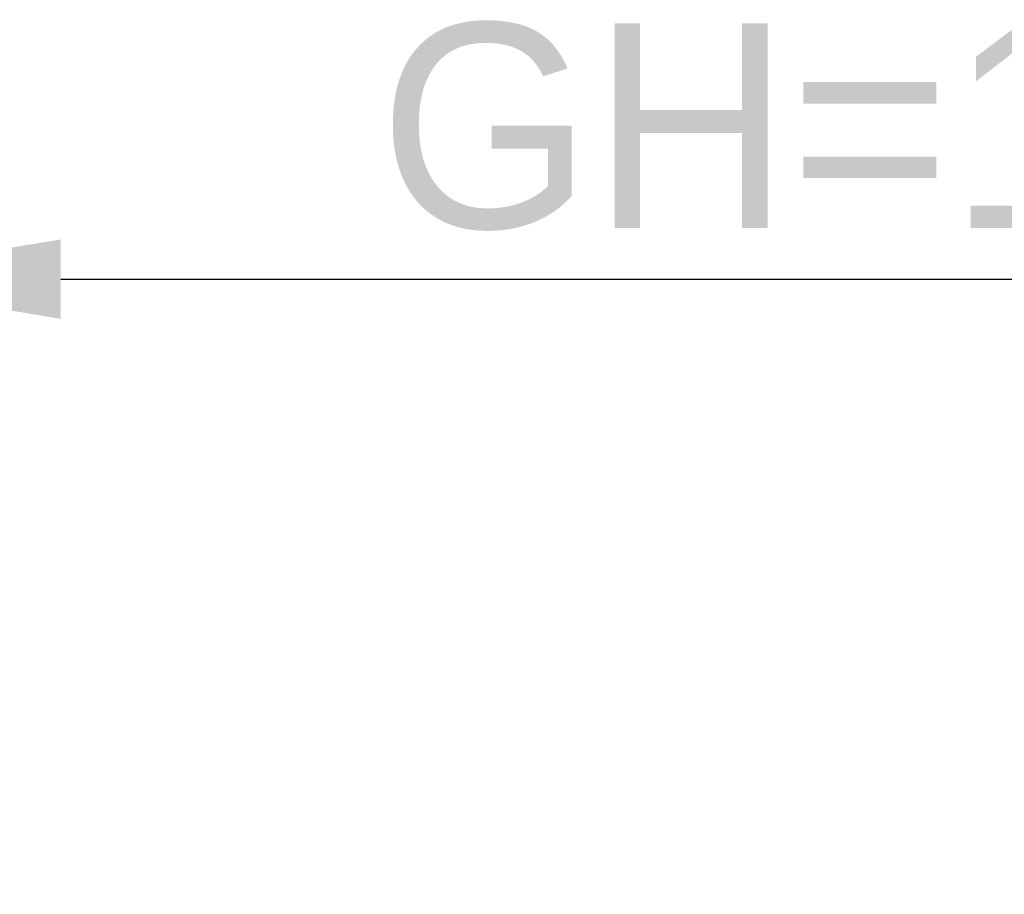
# Model space of a CAD drawing. Header units: millimetres. Extents: x 684 to 1227, y 21 to 405.
# Tile 25 of 28: x 950 to 984, y 278 to 308. Entities that reach past the tile are written whole.
import ezdxf

# ---------------------------------------------------------------- set-up
doc = ezdxf.new("R2010")
doc.units = ezdxf.units.MM
doc.header["$LTSCALE"] = 2
doc.header["$PDSIZE"] = -1
doc.layers.add('7标注层', color=3, linetype='Continuous')
doc.styles.add('SLDTEXTSTYLE5', font='TXT', dxfattribs={"width": 0.7})
doc.dimstyles.new('SLDDIMSTYLE0', dxfattribs={"dimtxt": 7, "dimasz": 8.16, "dimexe": 0, "dimexo": 0.0625, "dimgap": 1.75, "dimtad": 2, "dimrnd": 1e-09, "dimzin": 12, "dimdsep": 46, "dimtxsty": 'SLDTEXTSTYLE5', "dimsah": 1, "dimcen": 0.09, "dimadec": 0, "dimazin": 3, "dimtfac": 1, "dimtofl": 0, "dimtmove": 0, "dimatfit": 3, "dimfxl": 1, "dimfrac": 2, "dimtolj": 1, "dimtzin": 12, "dimarcsym": 0})

# ---------------------------------------------------------------- blocks, each defined once
blk = doc.blocks.new('_D_4')
at = {"layer": '7标注层', "color": 0, "lineweight": -2, "transparency": 16777216}
for p, q in [((916.251, 298.835), (908.091, 298.835)), ((924.411, 277.858), (924.411, 298.835)), ((943.211, 291.98), (943.211, 298.835)), ((951.371, 298.835), (1002.697, 298.835))]:
    blk.add_line(p, q, dxfattribs=at)
at = {"layer": '7标注层', "color": 0, "transparency": 16777216}
for points in [[(916.251, 300.195), (916.251, 297.475), (924.411, 298.835)], [(951.371, 300.195), (951.371, 297.475), (943.211, 298.835)]]:
    blk.add_solid(points, dxfattribs=at)
at = {"layer": 'Defpoints', "color": 0, "transparency": 16777216}
for p in [(924.411, 298.835), (943.211, 291.917), (924.411, 277.796)]:
    blk.add_point(p, dxfattribs=at)
at = {"layer": '7标注层', "color": 0, "transparency": 16777216, "insert": (981.114, 307.585), "char_height": 7, "attachment_point": 2}
blk.add_mtext('\\A1;GH=18.8', dxfattribs=at)

msp = doc.modelspace()

# ---------------------------------------------------------------- dimensions: what is measured, and where the dimension line sits
at = {"layer": '7标注层'}
dim = msp.add_linear_dim(base=(924.411, 298.835), p1=(943.211, 291.917), p2=(924.411, 277.796), text='GH=<>', dimstyle='SLDDIMSTYLE0', override={"dimtxsty": 'Standard'}, dxfattribs=at)
dim.commit()
dim.dimension.update_dxf_attribs({"geometry": '_D_4', "text_midpoint": (981.114, 298.835), "dimtype": 160})

doc.saveas('drawing.dxf')
